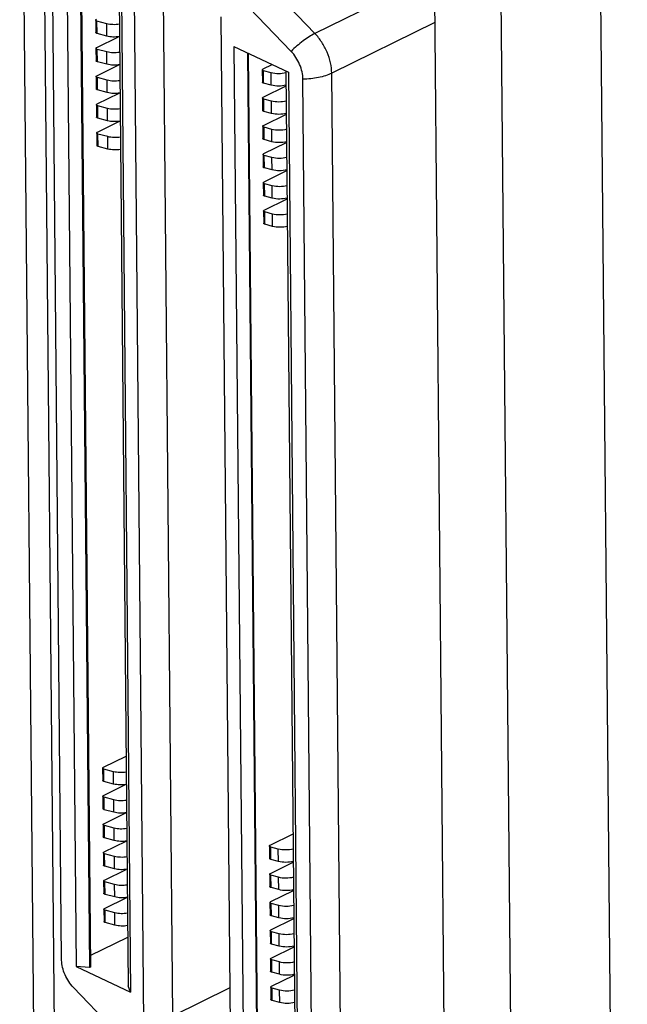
# Model space of a CAD drawing. Header units: inches. Extents: x 0 to 34, y 0 to 22.
# Tile 53 of 84: x 24.9 to 25.5, y 16.3 to 17.3. Entities that reach past the tile are written whole.
import ezdxf

# ---------------------------------------------------------------- set-up
doc = ezdxf.new("R2010")
doc.units = ezdxf.units.IN
doc.header["$LTSCALE"] = 1.87
doc.header["$MEASUREMENT"] = 0
doc.layers.get('0').update_dxf_attribs({"linetype": 'CONTINUOUS'})

msp = doc.modelspace()

# ---------------------------------------------------------------- linework, layer by layer
at = {"color": 7, "linetype": 'CONTINUOUS'}
for p, q in [((24.93701, 14.67853), (24.90811, 17.81457)), ((25.47363, 17.58665), (25.50203, 14.50524)), ((25.37634, 17.5692), (25.40444, 14.52092)), ((25.32535, 16.07855), (25.31241, 17.48177)), ((24.94254, 16.26689), (24.93145, 17.47005)), ((24.94906, 16.38951), (24.94007, 17.36586)), ((24.95432, 17.35936), (24.96332, 16.38261)), ((25.04798, 17.35758), (25.05741, 16.33424)), ((24.9674, 17.35321), (24.97636, 16.38162)), ((24.96824, 17.35282), (24.97719, 16.38203)), ((25.0198, 17.35178), (25.02923, 16.32843)), ((25.3136, 17.35298), (25.1967, 17.29544)), ((25.1967, 17.29544), (25.15567, 17.33812)), ((25.00514, 17.33548), (25.01409, 16.36388)), ((25.00744, 17.33439), (25.01645, 16.35764)), ((25.17344, 17.27798), (25.13241, 17.32066)), ((25.10478, 17.31184), (25.11421, 16.2885)), ((24.98238, 17.30856), (24.9825, 17.29648)), ((24.98372, 17.29547), (24.98361, 17.30755)), ((24.99314, 17.305), (24.98361, 17.30755)), ((24.99325, 17.29292), (24.99314, 17.305)), ((25.31403, 17.30624), (25.21313, 17.25657)), ((24.98337, 17.2818), (25.00479, 17.29234)), ((24.99325, 17.29292), (24.98372, 17.29547)), ((24.98266, 17.28096), (24.98277, 17.26888)), ((25.11756, 17.28264), (25.12656, 16.30589)), ((25.11756, 17.28264), (25.17069, 17.25767)), ((24.984, 17.26787), (24.98389, 17.27995)), ((24.99332, 17.27742), (24.98389, 17.27995)), ((24.99343, 17.26534), (24.99332, 17.27742)), ((25.13064, 17.27649), (25.1396, 16.3049)), ((25.13148, 17.2761), (25.14043, 16.30531)), ((24.9836, 17.25417), (25.00515, 17.26478)), ((24.99343, 17.26534), (24.984, 17.26787)), ((25.14594, 17.26077), (25.1548, 17.26514)), ((24.98289, 17.25334), (24.983, 17.24126)), ((24.98423, 17.24025), (24.98412, 17.25233)), ((24.99365, 17.24978), (24.98412, 17.25233)), ((25.14523, 17.25994), (25.14534, 17.24786)), ((25.14657, 17.24685), (25.14646, 17.25893)), ((25.1539, 17.25694), (25.14646, 17.25893)), ((25.15401, 17.24486), (25.1539, 17.25694)), ((25.16838, 17.25875), (25.17733, 16.28716)), ((25.17069, 17.25767), (25.17969, 16.28092)), ((25.22213, 16.28022), (25.21313, 17.25657)), ((24.99376, 17.2377), (24.99365, 17.24978)), ((25.14619, 17.23316), (25.16851, 17.24415)), ((25.15401, 17.24486), (25.14657, 17.24685)), ((25.19394, 16.27442), (25.18494, 17.25077)), ((24.98387, 17.22657), (25.0053, 17.23712)), ((24.99376, 17.2377), (24.98423, 17.24025)), ((25.14549, 17.23233), (25.1456, 17.22025)), ((24.98317, 17.22574), (24.98328, 17.21366)), ((24.98451, 17.21265), (24.9844, 17.22473)), ((24.99383, 17.2222), (24.9844, 17.22473)), ((24.99394, 17.21012), (24.99383, 17.2222)), ((25.14683, 17.21924), (25.14672, 17.23132)), ((25.15416, 17.22933), (25.14672, 17.23132)), ((25.15427, 17.21725), (25.15416, 17.22933)), ((24.99394, 17.21012), (24.98451, 17.21265)), ((25.14645, 17.20555), (25.16877, 17.21654)), ((25.15427, 17.21725), (25.14683, 17.21924)), ((24.98411, 17.19895), (25.00566, 17.20956)), ((25.14574, 17.20471), (25.14585, 17.19263)), ((25.14708, 17.19163), (25.14697, 17.20371)), ((25.15441, 17.20171), (25.14697, 17.20371)), ((24.9834, 17.19811), (24.98351, 17.18603)), ((24.98474, 17.18503), (24.98463, 17.19711)), ((24.99416, 17.19456), (24.98463, 17.19711)), ((24.99427, 17.18248), (24.99416, 17.19456)), ((25.15452, 17.18963), (25.15441, 17.20171)), ((24.99427, 17.18248), (24.98474, 17.18503)), ((25.1467, 17.17794), (25.16902, 17.18893)), ((25.15452, 17.18963), (25.14708, 17.19163)), ((25.146, 17.1771), (25.14611, 17.16502)), ((25.14734, 17.16402), (25.14722, 17.1761)), ((25.15467, 17.1741), (25.14722, 17.1761)), ((25.15478, 17.16202), (25.15467, 17.1741)), ((25.14696, 17.15033), (25.16928, 17.16131)), ((25.15478, 17.16202), (25.14734, 17.16402)), ((25.14625, 17.14949), (25.14636, 17.13741)), ((25.14759, 17.13641), (25.14748, 17.14849)), ((25.15492, 17.14649), (25.14748, 17.14849)), ((25.15503, 17.13441), (25.15492, 17.14649)), ((25.15503, 17.13441), (25.14759, 17.13641)), ((25.14721, 17.12272), (25.16953, 17.1337)), ((25.1465, 17.12188), (25.14662, 17.1098)), ((25.14785, 17.10879), (25.14773, 17.12087)), ((25.15517, 17.11888), (25.14773, 17.12087)), ((25.15529, 17.1068), (25.15517, 17.11888)), ((25.15529, 17.1068), (25.14785, 17.10879)), ((24.98986, 16.5777), (25.01202, 16.58861)), ((24.98915, 16.57687), (24.98926, 16.56479)), ((24.99049, 16.56378), (24.99038, 16.57586)), ((24.99981, 16.57333), (24.99038, 16.57586)), ((24.99992, 16.56125), (24.99981, 16.57333)), ((24.99011, 16.55009), (25.01164, 16.56069)), ((24.99992, 16.56125), (24.99049, 16.56378)), ((24.9894, 16.54926), (24.98951, 16.53718)), ((24.99074, 16.53617), (24.99063, 16.54825)), ((25.00007, 16.54572), (24.99063, 16.54825)), ((25.00018, 16.53364), (25.00007, 16.54572)), ((24.99036, 16.52248), (25.01189, 16.53308)), ((25.00018, 16.53364), (24.99074, 16.53617)), ((24.98966, 16.52164), (24.98977, 16.50956)), ((24.991, 16.50856), (24.99089, 16.52064)), ((25.00032, 16.51811), (24.99089, 16.52064)), ((25.00043, 16.50603), (25.00032, 16.51811)), ((25.15294, 16.50146), (25.17526, 16.51245)), ((24.99058, 16.49485), (25.01215, 16.50547)), ((25.00043, 16.50603), (24.991, 16.50856)), ((25.15223, 16.50062), (25.15234, 16.48854)), ((24.98987, 16.49401), (24.98998, 16.48193)), ((24.99121, 16.48093), (24.9911, 16.49301)), ((25.00072, 16.49043), (24.9911, 16.49301)), ((25.00083, 16.47835), (25.00072, 16.49043)), ((25.15357, 16.48754), (25.15346, 16.49962)), ((25.1609, 16.49762), (25.15346, 16.49962)), ((25.16101, 16.48554), (25.1609, 16.49762)), ((25.00083, 16.47835), (24.99121, 16.48093)), ((25.15319, 16.47385), (25.17551, 16.48484)), ((25.16101, 16.48554), (25.15357, 16.48754)), ((24.99087, 16.46726), (25.01219, 16.47775)), ((25.15248, 16.47301), (25.1526, 16.46093)), ((25.15383, 16.45993), (25.15371, 16.47201)), ((25.16116, 16.47001), (25.15371, 16.47201)), ((24.99017, 16.46642), (24.99028, 16.45434)), ((24.99151, 16.45334), (24.99139, 16.46542)), ((25.00083, 16.46289), (24.99139, 16.46542)), ((25.00094, 16.45081), (25.00083, 16.46289)), ((25.16127, 16.45793), (25.16116, 16.47001)), ((25.00094, 16.45081), (24.99151, 16.45334)), ((25.15345, 16.44624), (25.17577, 16.45722)), ((25.16127, 16.45793), (25.15383, 16.45993)), ((24.99113, 16.43965), (25.01266, 16.45025)), ((25.15274, 16.4454), (25.15285, 16.43332)), ((25.15408, 16.43232), (25.15397, 16.4444)), ((25.16141, 16.4424), (25.15397, 16.4444)), ((25.16152, 16.43032), (25.16141, 16.4424)), ((24.99042, 16.43881), (24.99053, 16.42673)), ((24.99176, 16.42573), (24.99165, 16.43781)), ((25.00108, 16.43528), (24.99165, 16.43781)), ((25.0012, 16.4232), (25.00108, 16.43528)), ((25.0012, 16.4232), (24.99176, 16.42573)), ((25.1537, 16.41863), (25.17602, 16.42961)), ((25.16152, 16.43032), (25.15408, 16.43232)), ((25.15299, 16.41779), (25.15311, 16.40571)), ((25.15433, 16.4047), (25.15422, 16.41678)), ((25.16166, 16.41479), (25.15422, 16.41678)), ((25.16178, 16.40271), (25.16166, 16.41479)), ((24.97708, 16.39341), (25.01366, 16.41141)), ((25.16178, 16.40271), (25.15433, 16.4047)), ((25.15396, 16.39102), (25.17628, 16.402)), ((24.94908, 16.38888), (24.94906, 16.38951)), ((25.15325, 16.39018), (25.15336, 16.3781)), ((25.15459, 16.37709), (25.15448, 16.38917)), ((25.16192, 16.38718), (25.15448, 16.38917)), ((25.16203, 16.3751), (25.16192, 16.38718)), ((24.96332, 16.38261), (25.01645, 16.35764)), ((24.97636, 16.38162), (24.96332, 16.38261)), ((24.97719, 16.38203), (24.97636, 16.38162)), ((25.16203, 16.3751), (25.15459, 16.37709)), ((25.15421, 16.3634), (25.17653, 16.37439)), ((25.00159, 16.31962), (24.96056, 16.3623)), ((25.01645, 16.35764), (25.01409, 16.36388)), ((25.11353, 16.36186), (25.05741, 16.33424)), ((25.1535, 16.36257), (25.15361, 16.35049)), ((25.15484, 16.34948), (25.15473, 16.36156)), ((25.16217, 16.35957), (25.15473, 16.36156)), ((25.16228, 16.34749), (25.16217, 16.35957)), ((25.16228, 16.34749), (25.15484, 16.34948))]:
    msp.add_line(p, q, dxfattribs=at)
for points, knots in [([(24.98238, 17.30856), (24.98238, 17.30872), (24.98257, 17.3091), (24.9829, 17.3093), (24.98309, 17.3094)], [0, 0, 0, 0, 0.42713, 1, 1, 1, 1]), ([(24.98361, 17.30755), (24.98344, 17.3076), (24.98307, 17.30773), (24.98258, 17.30803), (24.98239, 17.3084), (24.98238, 17.30856)], [0, 0, 0, 0, 0.321306, 0.710039, 1, 1, 1, 1]), ([(25.00544, 17.30453), (25.00337, 17.30417), (24.99922, 17.30392), (24.9951, 17.30448), (24.99314, 17.305)], [0, 0, 0, 0, 0.50809, 1, 1, 1, 1]), ([(24.98372, 17.29547), (24.98355, 17.29552), (24.98318, 17.29565), (24.98269, 17.29595), (24.9825, 17.29632), (24.9825, 17.29648)], [0, 0, 0, 0, 0.321306, 0.710039, 1, 1, 1, 1]), ([(25.00555, 17.29245), (25.00348, 17.29209), (24.99934, 17.29184), (24.99521, 17.2924), (24.99325, 17.29292)], [0, 0, 0, 0, 0.50809, 1, 1, 1, 1]), ([(25.1967, 17.29544), (25.19474, 17.29448), (25.19075, 17.2922), (25.18275, 17.28665), (25.17706, 17.28164), (25.17344, 17.27798)], [0, 0, 0, 0, 0.224098, 0.470976, 1, 1, 1, 1]), ([(25.21313, 17.25657), (25.2131, 17.25999), (25.21219, 17.26706), (25.20885, 17.27735), (25.2037, 17.28707), (25.19918, 17.29285), (25.1967, 17.29544)], [0, 0, 0, 0, 0.238063, 0.492101, 0.750274, 1, 1, 1, 1]), ([(24.98266, 17.28096), (24.98266, 17.28112), (24.98284, 17.28149), (24.98317, 17.2817), (24.98337, 17.2818)], [0, 0, 0, 0, 0.42713, 1, 1, 1, 1]), ([(24.98389, 17.27995), (24.98371, 17.28), (24.98334, 17.28013), (24.98285, 17.28043), (24.98266, 17.2808), (24.98266, 17.28096)], [0, 0, 0, 0, 0.321306, 0.710039, 1, 1, 1, 1]), ([(25.00569, 17.27697), (25.00362, 17.2766), (24.99944, 17.27634), (24.99529, 17.2769), (24.99332, 17.27742)], [0, 0, 0, 0, 0.507923, 1, 1, 1, 1]), ([(25.18494, 17.25077), (25.18492, 17.25316), (25.18429, 17.25811), (25.18195, 17.26532), (25.17835, 17.27212), (25.17518, 17.27617), (25.17344, 17.27798)], [0, 0, 0, 0, 0.238063, 0.492101, 0.750274, 1, 1, 1, 1]), ([(24.984, 17.26787), (24.98383, 17.26792), (24.98345, 17.26805), (24.98296, 17.26835), (24.98277, 17.26872), (24.98277, 17.26888)], [0, 0, 0, 0, 0.321306, 0.710039, 1, 1, 1, 1]), ([(25.0058, 17.26489), (25.00373, 17.26452), (24.99956, 17.26426), (24.99541, 17.26482), (24.99343, 17.26534)], [0, 0, 0, 0, 0.507923, 1, 1, 1, 1]), ([(25.14523, 17.25994), (25.14523, 17.2601), (25.14541, 17.26047), (25.14574, 17.26068), (25.14594, 17.26077)], [0, 0, 0, 0, 0.42713, 1, 1, 1, 1]), ([(24.98289, 17.25334), (24.98289, 17.2535), (24.98307, 17.25387), (24.98341, 17.25408), (24.9836, 17.25417)], [0, 0, 0, 0, 0.42713, 1, 1, 1, 1]), ([(24.98412, 17.25233), (24.98395, 17.25238), (24.98357, 17.25251), (24.98308, 17.2528), (24.98289, 17.25317), (24.98289, 17.25334)], [0, 0, 0, 0, 0.321306, 0.710039, 1, 1, 1, 1]), ([(25.14646, 17.25893), (25.14629, 17.25898), (25.14591, 17.25911), (25.14542, 17.2594), (25.14523, 17.25978), (25.14523, 17.25994)], [0, 0, 0, 0, 0.321306, 0.710039, 1, 1, 1, 1]), ([(25.16841, 17.25695), (25.16605, 17.25632), (25.16115, 17.25577), (25.15625, 17.25631), (25.1539, 17.25694)], [0, 0, 0, 0, 0.501717, 1, 1, 1, 1]), ([(25.21313, 17.25657), (25.21118, 17.25562), (25.20694, 17.25394), (25.19758, 17.25151), (25.19006, 17.25079), (25.18494, 17.25077)], [0, 0, 0, 0, 0.224389, 0.470419, 1, 1, 1, 1]), ([(25.00594, 17.24931), (25.00388, 17.24895), (24.99973, 17.2487), (24.99561, 17.24925), (24.99365, 17.24978)], [0, 0, 0, 0, 0.508094, 1, 1, 1, 1]), ([(25.14657, 17.24685), (25.1464, 17.2469), (25.14602, 17.24703), (25.14554, 17.24732), (25.14535, 17.2477), (25.14534, 17.24786)], [0, 0, 0, 0, 0.321306, 0.710039, 1, 1, 1, 1]), ([(25.16852, 17.24487), (25.16616, 17.24424), (25.16126, 17.24369), (25.15636, 17.24423), (25.15401, 17.24486)], [0, 0, 0, 0, 0.501717, 1, 1, 1, 1]), ([(24.98423, 17.24025), (24.98406, 17.2403), (24.98369, 17.24043), (24.9832, 17.24072), (24.98301, 17.24109), (24.983, 17.24126)], [0, 0, 0, 0, 0.321306, 0.710039, 1, 1, 1, 1]), ([(25.00606, 17.23723), (25.00399, 17.23687), (24.99985, 17.23662), (24.99572, 17.23717), (24.99376, 17.2377)], [0, 0, 0, 0, 0.508094, 1, 1, 1, 1]), ([(25.14549, 17.23233), (25.14549, 17.23249), (25.14567, 17.23286), (25.146, 17.23307), (25.14619, 17.23316)], [0, 0, 0, 0, 0.42713, 1, 1, 1, 1]), ([(25.14672, 17.23132), (25.14654, 17.23137), (25.14617, 17.2315), (25.14568, 17.23179), (25.14549, 17.23216), (25.14549, 17.23233)], [0, 0, 0, 0, 0.321306, 0.710039, 1, 1, 1, 1]), ([(24.98317, 17.22574), (24.98317, 17.2259), (24.98335, 17.22627), (24.98368, 17.22648), (24.98387, 17.22657)], [0, 0, 0, 0, 0.42713, 1, 1, 1, 1]), ([(24.9844, 17.22473), (24.98422, 17.22478), (24.98385, 17.22491), (24.98336, 17.2252), (24.98317, 17.22557), (24.98317, 17.22574)], [0, 0, 0, 0, 0.321306, 0.710039, 1, 1, 1, 1]), ([(25.0062, 17.22174), (25.00412, 17.22138), (24.99995, 17.22112), (24.9958, 17.22167), (24.99383, 17.2222)], [0, 0, 0, 0, 0.507923, 1, 1, 1, 1]), ([(25.16867, 17.22934), (25.1663, 17.22871), (25.1614, 17.22815), (25.1565, 17.2287), (25.15416, 17.22933)], [0, 0, 0, 0, 0.501717, 1, 1, 1, 1]), ([(24.98451, 17.21265), (24.98433, 17.2127), (24.98396, 17.21283), (24.98347, 17.21312), (24.98328, 17.21349), (24.98328, 17.21366)], [0, 0, 0, 0, 0.321306, 0.710039, 1, 1, 1, 1]), ([(25.14683, 17.21924), (25.14665, 17.21929), (25.14628, 17.21942), (25.14579, 17.21971), (25.1456, 17.22008), (25.1456, 17.22025)], [0, 0, 0, 0, 0.321306, 0.710039, 1, 1, 1, 1]), ([(25.16878, 17.21726), (25.16641, 17.21663), (25.16152, 17.21607), (25.15661, 17.21662), (25.15427, 17.21725)], [0, 0, 0, 0, 0.501717, 1, 1, 1, 1]), ([(25.00631, 17.20966), (25.00424, 17.2093), (25.00006, 17.20904), (24.99591, 17.20959), (24.99394, 17.21012)], [0, 0, 0, 0, 0.507923, 1, 1, 1, 1]), ([(25.14574, 17.20471), (25.14574, 17.20488), (25.14592, 17.20525), (25.14625, 17.20546), (25.14645, 17.20555)], [0, 0, 0, 0, 0.42713, 1, 1, 1, 1]), ([(25.14697, 17.20371), (25.1468, 17.20376), (25.14642, 17.20389), (25.14593, 17.20418), (25.14574, 17.20455), (25.14574, 17.20471)], [0, 0, 0, 0, 0.321306, 0.710039, 1, 1, 1, 1]), ([(24.9834, 17.19811), (24.9834, 17.19828), (24.98358, 17.19865), (24.98391, 17.19886), (24.98411, 17.19895)], [0, 0, 0, 0, 0.42713, 1, 1, 1, 1]), ([(24.98463, 17.19711), (24.98446, 17.19716), (24.98408, 17.19729), (24.98359, 17.19758), (24.9834, 17.19795), (24.9834, 17.19811)], [0, 0, 0, 0, 0.321306, 0.710039, 1, 1, 1, 1]), ([(25.00645, 17.19409), (25.00439, 17.19373), (25.00024, 17.19348), (24.99612, 17.19403), (24.99416, 17.19456)], [0, 0, 0, 0, 0.50809, 1, 1, 1, 1]), ([(25.16892, 17.20173), (25.16656, 17.2011), (25.16166, 17.20054), (25.15676, 17.20109), (25.15441, 17.20171)], [0, 0, 0, 0, 0.501717, 1, 1, 1, 1]), ([(24.98474, 17.18503), (24.98457, 17.18508), (24.98419, 17.18521), (24.98371, 17.1855), (24.98352, 17.18587), (24.98351, 17.18603)], [0, 0, 0, 0, 0.321306, 0.710039, 1, 1, 1, 1]), ([(25.14708, 17.19163), (25.14691, 17.19168), (25.14653, 17.19181), (25.14604, 17.1921), (25.14585, 17.19247), (25.14585, 17.19263)], [0, 0, 0, 0, 0.321306, 0.710039, 1, 1, 1, 1]), ([(25.16903, 17.18965), (25.16667, 17.18902), (25.16177, 17.18846), (25.15687, 17.18901), (25.15452, 17.18963)], [0, 0, 0, 0, 0.501717, 1, 1, 1, 1]), ([(25.00656, 17.18201), (25.0045, 17.18165), (25.00035, 17.1814), (24.99623, 17.18195), (24.99427, 17.18248)], [0, 0, 0, 0, 0.50809, 1, 1, 1, 1]), ([(25.146, 17.1771), (25.14599, 17.17727), (25.14618, 17.17764), (25.14651, 17.17784), (25.1467, 17.17794)], [0, 0, 0, 0, 0.42713, 1, 1, 1, 1]), ([(25.14722, 17.1761), (25.14705, 17.17614), (25.14668, 17.17628), (25.14619, 17.17657), (25.146, 17.17694), (25.146, 17.1771)], [0, 0, 0, 0, 0.321306, 0.710039, 1, 1, 1, 1]), ([(25.16917, 17.17411), (25.16681, 17.17349), (25.16191, 17.17293), (25.15701, 17.17347), (25.15467, 17.1741)], [0, 0, 0, 0, 0.501717, 1, 1, 1, 1]), ([(25.14734, 17.16402), (25.14716, 17.16406), (25.14679, 17.1642), (25.1463, 17.16449), (25.14611, 17.16486), (25.14611, 17.16502)], [0, 0, 0, 0, 0.321306, 0.710039, 1, 1, 1, 1]), ([(25.16929, 17.16203), (25.16692, 17.16141), (25.16202, 17.16085), (25.15712, 17.16139), (25.15478, 17.16202)], [0, 0, 0, 0, 0.501717, 1, 1, 1, 1]), ([(25.14625, 17.14949), (25.14625, 17.14965), (25.14643, 17.15003), (25.14676, 17.15023), (25.14696, 17.15033)], [0, 0, 0, 0, 0.42713, 1, 1, 1, 1]), ([(25.14748, 17.14849), (25.14731, 17.14853), (25.14693, 17.14867), (25.14644, 17.14896), (25.14625, 17.14933), (25.14625, 17.14949)], [0, 0, 0, 0, 0.321306, 0.710039, 1, 1, 1, 1]), ([(25.16943, 17.1465), (25.16707, 17.14588), (25.16217, 17.14532), (25.15727, 17.14586), (25.15492, 17.14649)], [0, 0, 0, 0, 0.501717, 1, 1, 1, 1]), ([(25.14759, 17.13641), (25.14742, 17.13645), (25.14704, 17.13659), (25.14655, 17.13688), (25.14636, 17.13725), (25.14636, 17.13741)], [0, 0, 0, 0, 0.321306, 0.710039, 1, 1, 1, 1]), ([(25.16954, 17.13442), (25.16718, 17.1338), (25.16228, 17.13324), (25.15738, 17.13378), (25.15503, 17.13441)], [0, 0, 0, 0, 0.501717, 1, 1, 1, 1]), ([(25.1465, 17.12188), (25.1465, 17.12204), (25.14669, 17.12242), (25.14702, 17.12262), (25.14721, 17.12272)], [0, 0, 0, 0, 0.42713, 1, 1, 1, 1]), ([(25.14773, 17.12087), (25.14756, 17.12092), (25.14719, 17.12105), (25.1467, 17.12135), (25.14651, 17.12172), (25.1465, 17.12188)], [0, 0, 0, 0, 0.321306, 0.710039, 1, 1, 1, 1]), ([(25.16968, 17.11889), (25.16732, 17.11826), (25.16242, 17.11771), (25.15752, 17.11825), (25.15517, 17.11888)], [0, 0, 0, 0, 0.501717, 1, 1, 1, 1]), ([(25.14785, 17.10879), (25.14767, 17.10884), (25.1473, 17.10897), (25.14681, 17.10927), (25.14662, 17.10964), (25.14662, 17.1098)], [0, 0, 0, 0, 0.321306, 0.710039, 1, 1, 1, 1]), ([(25.16979, 17.10681), (25.16743, 17.10618), (25.16253, 17.10563), (25.15763, 17.10617), (25.15529, 17.1068)], [0, 0, 0, 0, 0.501717, 1, 1, 1, 1]), ([(24.98915, 16.57687), (24.98915, 16.57703), (24.98933, 16.5774), (24.98966, 16.57761), (24.98986, 16.5777)], [0, 0, 0, 0, 0.42713, 1, 1, 1, 1]), ([(24.99038, 16.57586), (24.9902, 16.57591), (24.98983, 16.57604), (24.98934, 16.57633), (24.98915, 16.57671), (24.98915, 16.57687)], [0, 0, 0, 0, 0.321306, 0.710039, 1, 1, 1, 1]), ([(25.01218, 16.57288), (25.0101, 16.57251), (25.00593, 16.57225), (25.00178, 16.57281), (24.99981, 16.57333)], [0, 0, 0, 0, 0.507923, 1, 1, 1, 1]), ([(24.99049, 16.56378), (24.99031, 16.56383), (24.98994, 16.56396), (24.98945, 16.56425), (24.98926, 16.56463), (24.98926, 16.56479)], [0, 0, 0, 0, 0.321306, 0.710039, 1, 1, 1, 1]), ([(25.01229, 16.5608), (25.01022, 16.56043), (25.00604, 16.56017), (25.00189, 16.56073), (24.99992, 16.56125)], [0, 0, 0, 0, 0.507923, 1, 1, 1, 1]), ([(24.9894, 16.54926), (24.9894, 16.54942), (24.98958, 16.54979), (24.98991, 16.55), (24.99011, 16.55009)], [0, 0, 0, 0, 0.42713, 1, 1, 1, 1]), ([(24.99063, 16.54825), (24.99046, 16.5483), (24.99008, 16.54843), (24.98959, 16.54872), (24.9894, 16.54909), (24.9894, 16.54926)], [0, 0, 0, 0, 0.321306, 0.710039, 1, 1, 1, 1]), ([(25.01243, 16.54526), (25.01036, 16.5449), (25.00619, 16.54464), (25.00204, 16.54519), (25.00007, 16.54572)], [0, 0, 0, 0, 0.507928, 1, 1, 1, 1]), ([(24.99074, 16.53617), (24.99057, 16.53622), (24.99019, 16.53635), (24.9897, 16.53664), (24.98951, 16.53701), (24.98951, 16.53718)], [0, 0, 0, 0, 0.321306, 0.710039, 1, 1, 1, 1]), ([(25.01255, 16.53318), (25.01047, 16.53282), (25.0063, 16.53256), (25.00215, 16.53311), (25.00018, 16.53364)], [0, 0, 0, 0, 0.507928, 1, 1, 1, 1]), ([(24.98966, 16.52164), (24.98965, 16.52181), (24.98984, 16.52218), (24.99017, 16.52239), (24.99036, 16.52248)], [0, 0, 0, 0, 0.42713, 1, 1, 1, 1]), ([(24.99089, 16.52064), (24.99071, 16.52069), (24.99034, 16.52082), (24.98985, 16.52111), (24.98966, 16.52148), (24.98966, 16.52164)], [0, 0, 0, 0, 0.321306, 0.710039, 1, 1, 1, 1]), ([(24.991, 16.50856), (24.99082, 16.50861), (24.99045, 16.50874), (24.98996, 16.50903), (24.98977, 16.5094), (24.98977, 16.50956)], [0, 0, 0, 0, 0.321306, 0.710039, 1, 1, 1, 1]), ([(25.01269, 16.51765), (25.01061, 16.51729), (25.00644, 16.51703), (25.00229, 16.51758), (25.00032, 16.51811)], [0, 0, 0, 0, 0.507923, 1, 1, 1, 1]), ([(25.0128, 16.50557), (25.01072, 16.50521), (25.00655, 16.50495), (25.0024, 16.5055), (25.00043, 16.50603)], [0, 0, 0, 0, 0.507923, 1, 1, 1, 1]), ([(25.15223, 16.50062), (25.15223, 16.50079), (25.15241, 16.50116), (25.15274, 16.50136), (25.15294, 16.50146)], [0, 0, 0, 0, 0.42713, 1, 1, 1, 1]), ([(25.15346, 16.49962), (25.15329, 16.49966), (25.15291, 16.4998), (25.15242, 16.50009), (25.15223, 16.50046), (25.15223, 16.50062)], [0, 0, 0, 0, 0.321306, 0.710039, 1, 1, 1, 1]), ([(24.98987, 16.49401), (24.98987, 16.49418), (24.99005, 16.49455), (24.99038, 16.49476), (24.99058, 16.49485)], [0, 0, 0, 0, 0.42713, 1, 1, 1, 1]), ([(24.9911, 16.49301), (24.99093, 16.49306), (24.99055, 16.49319), (24.99006, 16.49348), (24.98987, 16.49385), (24.98987, 16.49401)], [0, 0, 0, 0, 0.321306, 0.710039, 1, 1, 1, 1]), ([(25.01294, 16.48995), (25.01089, 16.4896), (25.00677, 16.48936), (25.00267, 16.48991), (25.00072, 16.49043)], [0, 0, 0, 0, 0.508256, 1, 1, 1, 1]), ([(25.17541, 16.49764), (25.17305, 16.49701), (25.16815, 16.49645), (25.16325, 16.497), (25.1609, 16.49762)], [0, 0, 0, 0, 0.501717, 1, 1, 1, 1]), ([(24.99121, 16.48093), (24.99104, 16.48098), (24.99066, 16.48111), (24.99017, 16.4814), (24.98998, 16.48177), (24.98998, 16.48193)], [0, 0, 0, 0, 0.321306, 0.710039, 1, 1, 1, 1]), ([(25.15357, 16.48754), (25.1534, 16.48758), (25.15302, 16.48772), (25.15253, 16.48801), (25.15234, 16.48838), (25.15234, 16.48854)], [0, 0, 0, 0, 0.321306, 0.710039, 1, 1, 1, 1]), ([(25.17552, 16.48556), (25.17316, 16.48493), (25.16826, 16.48437), (25.16336, 16.48492), (25.16101, 16.48554)], [0, 0, 0, 0, 0.501717, 1, 1, 1, 1]), ([(25.01305, 16.47787), (25.011, 16.47752), (25.00688, 16.47728), (25.00278, 16.47783), (25.00083, 16.47835)], [0, 0, 0, 0, 0.508256, 1, 1, 1, 1]), ([(25.15248, 16.47301), (25.15248, 16.47317), (25.15267, 16.47355), (25.153, 16.47375), (25.15319, 16.47385)], [0, 0, 0, 0, 0.42713, 1, 1, 1, 1]), ([(25.15371, 16.47201), (25.15354, 16.47205), (25.15317, 16.47219), (25.15268, 16.47248), (25.15249, 16.47285), (25.15248, 16.47301)], [0, 0, 0, 0, 0.321306, 0.710039, 1, 1, 1, 1]), ([(24.99017, 16.46642), (24.99016, 16.46658), (24.99035, 16.46696), (24.99068, 16.46716), (24.99087, 16.46726)], [0, 0, 0, 0, 0.42713, 1, 1, 1, 1]), ([(24.99139, 16.46542), (24.99122, 16.46546), (24.99085, 16.4656), (24.99036, 16.46589), (24.99017, 16.46626), (24.99017, 16.46642)], [0, 0, 0, 0, 0.321306, 0.710039, 1, 1, 1, 1]), ([(25.0132, 16.46243), (25.01112, 16.46207), (25.00695, 16.46181), (25.0028, 16.46236), (25.00083, 16.46289)], [0, 0, 0, 0, 0.507923, 1, 1, 1, 1]), ([(25.17566, 16.47002), (25.1733, 16.4694), (25.1684, 16.46884), (25.1635, 16.46938), (25.16116, 16.47001)], [0, 0, 0, 0, 0.501717, 1, 1, 1, 1]), ([(24.99151, 16.45334), (24.99133, 16.45338), (24.99096, 16.45352), (24.99047, 16.45381), (24.99028, 16.45418), (24.99028, 16.45434)], [0, 0, 0, 0, 0.321306, 0.710039, 1, 1, 1, 1]), ([(25.15383, 16.45993), (25.15365, 16.45997), (25.15328, 16.46011), (25.15279, 16.4604), (25.1526, 16.46077), (25.1526, 16.46093)], [0, 0, 0, 0, 0.321306, 0.710039, 1, 1, 1, 1]), ([(25.17578, 16.45794), (25.17341, 16.45732), (25.16851, 16.45676), (25.16361, 16.4573), (25.16127, 16.45793)], [0, 0, 0, 0, 0.501717, 1, 1, 1, 1]), ([(25.01331, 16.45035), (25.01123, 16.44999), (25.00706, 16.44973), (25.00291, 16.45028), (25.00094, 16.45081)], [0, 0, 0, 0, 0.507923, 1, 1, 1, 1]), ([(25.15274, 16.4454), (25.15274, 16.44556), (25.15292, 16.44594), (25.15325, 16.44614), (25.15345, 16.44624)], [0, 0, 0, 0, 0.42713, 1, 1, 1, 1]), ([(25.15397, 16.4444), (25.1538, 16.44444), (25.15342, 16.44457), (25.15293, 16.44487), (25.15274, 16.44524), (25.15274, 16.4454)], [0, 0, 0, 0, 0.321306, 0.710039, 1, 1, 1, 1]), ([(25.17592, 16.44241), (25.17356, 16.44178), (25.16866, 16.44123), (25.16376, 16.44177), (25.16141, 16.4424)], [0, 0, 0, 0, 0.501717, 1, 1, 1, 1]), ([(24.99042, 16.43881), (24.99042, 16.43897), (24.9906, 16.43935), (24.99093, 16.43955), (24.99113, 16.43965)], [0, 0, 0, 0, 0.42713, 1, 1, 1, 1]), ([(24.99165, 16.43781), (24.99148, 16.43785), (24.9911, 16.43798), (24.99061, 16.43828), (24.99042, 16.43865), (24.99042, 16.43881)], [0, 0, 0, 0, 0.321306, 0.710039, 1, 1, 1, 1]), ([(25.01345, 16.43482), (25.01138, 16.43445), (25.00721, 16.43419), (25.00306, 16.43475), (25.00108, 16.43528)], [0, 0, 0, 0, 0.507923, 1, 1, 1, 1]), ([(25.15408, 16.43232), (25.15391, 16.43236), (25.15353, 16.43249), (25.15304, 16.43279), (25.15285, 16.43316), (25.15285, 16.43332)], [0, 0, 0, 0, 0.321306, 0.710039, 1, 1, 1, 1]), ([(24.99176, 16.42573), (24.99159, 16.42577), (24.99121, 16.4259), (24.99072, 16.4262), (24.99053, 16.42657), (24.99053, 16.42673)], [0, 0, 0, 0, 0.321306, 0.710039, 1, 1, 1, 1]), ([(25.01356, 16.42274), (25.01149, 16.42237), (25.00732, 16.42211), (25.00317, 16.42267), (25.0012, 16.4232)], [0, 0, 0, 0, 0.507923, 1, 1, 1, 1]), ([(25.17603, 16.43033), (25.17367, 16.4297), (25.16877, 16.42915), (25.16387, 16.42969), (25.16152, 16.43032)], [0, 0, 0, 0, 0.501717, 1, 1, 1, 1]), ([(25.15299, 16.41779), (25.15299, 16.41795), (25.15318, 16.41833), (25.15351, 16.41853), (25.1537, 16.41863)], [0, 0, 0, 0, 0.42713, 1, 1, 1, 1]), ([(25.15422, 16.41678), (25.15405, 16.41683), (25.15367, 16.41696), (25.15319, 16.41726), (25.153, 16.41763), (25.15299, 16.41779)], [0, 0, 0, 0, 0.321306, 0.710039, 1, 1, 1, 1]), ([(25.17617, 16.4148), (25.17381, 16.41417), (25.16891, 16.41362), (25.16401, 16.41416), (25.16166, 16.41479)], [0, 0, 0, 0, 0.501717, 1, 1, 1, 1]), ([(25.15433, 16.4047), (25.15416, 16.40475), (25.15379, 16.40488), (25.1533, 16.40518), (25.15311, 16.40555), (25.15311, 16.40571)], [0, 0, 0, 0, 0.321306, 0.710039, 1, 1, 1, 1]), ([(25.17628, 16.40272), (25.17392, 16.40209), (25.16902, 16.40154), (25.16412, 16.40208), (25.16178, 16.40271)], [0, 0, 0, 0, 0.501717, 1, 1, 1, 1]), ([(24.96056, 16.3623), (24.95887, 16.36407), (24.95577, 16.36802), (24.95221, 16.37464), (24.94984, 16.38168), (24.94915, 16.38653), (24.94908, 16.38888)], [0, 0, 0, 0, 0.249068, 0.506646, 0.760751, 1, 1, 1, 1]), ([(25.15325, 16.39018), (25.15325, 16.39034), (25.15343, 16.39072), (25.15376, 16.39092), (25.15396, 16.39102)], [0, 0, 0, 0, 0.42713, 1, 1, 1, 1]), ([(25.15448, 16.38917), (25.1543, 16.38922), (25.15393, 16.38935), (25.15344, 16.38965), (25.15325, 16.39002), (25.15325, 16.39018)], [0, 0, 0, 0, 0.321306, 0.710039, 1, 1, 1, 1]), ([(25.17643, 16.38719), (25.17406, 16.38656), (25.16917, 16.38601), (25.16426, 16.38655), (25.16192, 16.38718)], [0, 0, 0, 0, 0.501717, 1, 1, 1, 1]), ([(25.15459, 16.37709), (25.15442, 16.37714), (25.15404, 16.37727), (25.15355, 16.37757), (25.15336, 16.37794), (25.15336, 16.3781)], [0, 0, 0, 0, 0.321306, 0.710039, 1, 1, 1, 1]), ([(25.17654, 16.37511), (25.17418, 16.37448), (25.16928, 16.37393), (25.16438, 16.37447), (25.16203, 16.3751)], [0, 0, 0, 0, 0.501717, 1, 1, 1, 1]), ([(25.1535, 16.36257), (25.1535, 16.36273), (25.15368, 16.3631), (25.15402, 16.36331), (25.15421, 16.3634)], [0, 0, 0, 0, 0.42713, 1, 1, 1, 1]), ([(25.15473, 16.36156), (25.15456, 16.36161), (25.15418, 16.36174), (25.15369, 16.36203), (25.1535, 16.3624), (25.1535, 16.36257)], [0, 0, 0, 0, 0.321306, 0.710039, 1, 1, 1, 1]), ([(25.17668, 16.35958), (25.17432, 16.35895), (25.16942, 16.3584), (25.16452, 16.35894), (25.16217, 16.35957)], [0, 0, 0, 0, 0.501717, 1, 1, 1, 1]), ([(25.15484, 16.34948), (25.15467, 16.34953), (25.1543, 16.34966), (25.15381, 16.34995), (25.15362, 16.35032), (25.15361, 16.35049)], [0, 0, 0, 0, 0.321306, 0.710039, 1, 1, 1, 1]), ([(25.17679, 16.3475), (25.17443, 16.34687), (25.16953, 16.34632), (25.16463, 16.34686), (25.16228, 16.34749)], [0, 0, 0, 0, 0.501717, 1, 1, 1, 1])]:
    msp.add_open_spline(points, degree=3, knots=knots, dxfattribs=at)

doc.saveas('drawing.dxf')
